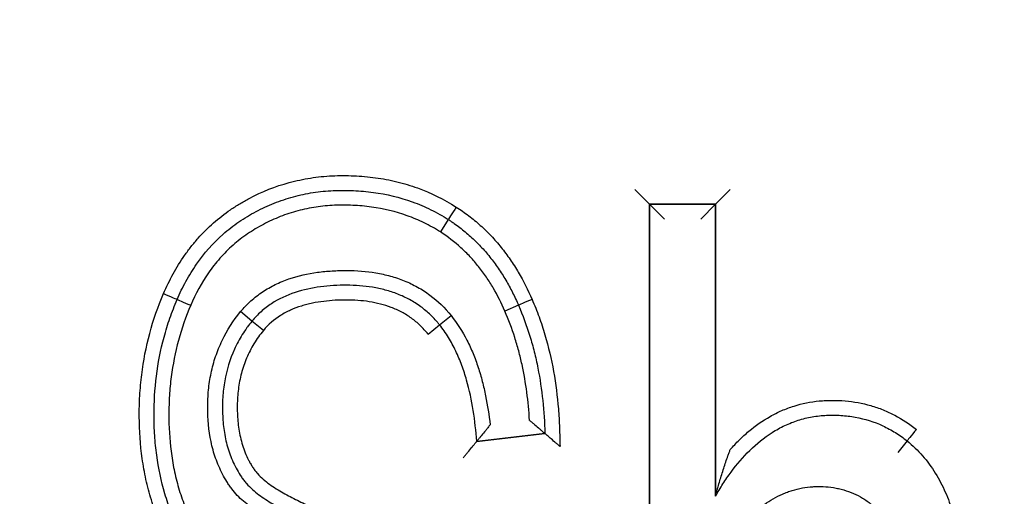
# Model space of a CAD drawing. Header units: millimetres. Extents: x 9131 to 12658, y 3907 to 6401.
# Tile 25 of 158: x 10620.39 to 10627.05, y 5879.97 to 5883.19. Entities that reach past the tile are written whole.
import ezdxf

# ---------------------------------------------------------------- set-up
doc = ezdxf.new("R2010")
doc.units = ezdxf.units.MM
doc.dimstyles.get("Standard").update_dxf_attribs({"dimtxt": 20, "dimasz": 10, "dimexe": 10, "dimexo": 10, "dimgap": 10, "dimtad": 0, "dimtih": 1, "dimtoh": 1, "dimdsep": 46, "dimtxsty": 'Standard', "dimcen": 0.09, "dimadec": 0, "dimazin": 0, "dimtfac": 1, "dimtofl": 0, "dimtmove": 0, "dimatfit": 3, "dimfxl": 0, "dimtolj": 1, "dimtzin": 0, "dimarcsym": 0})

# ---------------------------------------------------------------- blocks, each defined once
blk = doc.blocks.new('*D20')
at = {"color": 0, "lineweight": -2}
for p, q in [((9932.2526, 5846.3975), (9932.2526, 6067.9316)), ((10767.717, 5873.1738), (10767.717, 6067.9316)), ((9942.2526, 6057.9316), (10313.3181, 6057.9316)), ((10757.717, 6057.9316), (10386.6515, 6057.9316))]:
    blk.add_line(p, q, dxfattribs=at)
at = {"color": 0, "lineweight": 18}
for points in [[(9942.2526, 6059.5982), (9942.2526, 6056.2649), (9932.2526, 6057.9316)], [(10757.717, 6059.5982), (10757.717, 6056.2649), (10767.717, 6057.9316)]]:
    blk.add_solid(points, dxfattribs=at)
at = {"layer": 'Defpoints', "color": 0, "lineweight": 18}
for p in [(10767.717, 6057.9316), (10767.717, 5863.1738), (9932.2526, 5836.3975)]:
    blk.add_point(p, dxfattribs=at)
at = {"color": 0, "lineweight": 18, "insert": (10349.9848, 6057.9316), "char_height": 20, "attachment_point": 5}
blk.add_mtext('\\A1;835', dxfattribs=at)

msp = doc.modelspace()

# ---------------------------------------------------------------- linework, layer by layer
for p, q in [((10624.554, 5882.0422), (10624.654, 5881.9422)), ((10625.1, 5881.9422), (10625.2, 5882.0422)), ((10624.654, 5881.9422), (10624.654, 5876.4422)), ((10624.654, 5876.4422), (10624.654, 5881.9422)), ((10625.1, 5881.9422), (10624.654, 5881.9422)), ((10624.654, 5881.9422), (10625.1, 5881.9422)), ((10624.654, 5881.9422), (10625.1, 5881.9422)), ((10624.654, 5881.9422), (10624.754, 5881.8422)), ((10624.654, 5876.4422), (10624.654, 5881.9422)), ((10625.1, 5881.9422), (10625, 5881.8422)), ((10625.1, 5879.9682), (10625.1, 5881.9422)), ((10625.1, 5881.9422), (10625.1, 5879.9682)), ((10623.2929, 5881.8395), (10623.2391, 5881.7552)), ((10623.7677, 5881.2598), (10623.6758, 5881.2202)), ((10621.9652, 5881.1529), (10621.8882, 5881.2167)), ((10623.2334, 5881.1276), (10623.3115, 5881.1901)), ((10622.0422, 5881.0891), (10621.9652, 5881.1529)), ((10623.1556, 5881.0648), (10623.2334, 5881.1276)), ((10623.4852, 5880.3396), (10623.946, 5880.3931)), ((10623.4852, 5880.3396), (10623.946, 5880.3931)), ((10623.946, 5880.3931), (10623.4852, 5880.3396)), ((10626.396, 5880.3424), (10626.3335, 5880.2644))]:
    msp.add_line(p, q)
for centre, major_axis, ratio, start_param, end_param in [((10623.3469, 5881.9237), (0.054, 0.0842), 0.002805, 1.570796, 3.141593), ((10621.3671, 5881.3389), (-0.0918, 0.0397), 0.00212, 1.570796, 3.141593), ((10621.5507, 5881.2597), (-0.0919, 0.0395), 0.00212, 0, 1.570796), ((10623.8595, 5881.2995), (0.0918, 0.0396), 0.002009, 1.570796, 3.141593), ((10626.4593, 5880.4199), (0.0632, 0.0775), 0.00909, 1.570796, 3.141593)]:
    msp.add_ellipse(centre, major_axis=major_axis, ratio=ratio, start_param=start_param, end_param=end_param)
for points, knots in [([(10621.367, 5881.3387), (10621.3866, 5881.3841), (10621.4083, 5881.4285), (10621.4557, 5881.5146), (10621.4815, 5881.5563), (10621.5237, 5881.6168), (10621.5384, 5881.6365), (10621.5689, 5881.6753), (10621.5848, 5881.6943), (10621.6337, 5881.7494), (10621.7028, 5881.8183), (10621.7796, 5881.8781), (10621.8401, 5881.9196), (10621.8608, 5881.9328), (10621.903, 5881.9582), (10621.9245, 5881.9704), (10622.0331, 5882.028), (10622.1234, 5882.0638), (10622.264, 5882.1019), (10622.3118, 5882.1121), (10622.3847, 5882.1235), (10622.4093, 5882.1266), (10622.4583, 5882.1316), (10622.4827, 5882.1334), (10622.5561, 5882.1371), (10622.605, 5882.137), (10622.7027, 5882.1328), (10622.7515, 5882.1286), (10622.8246, 5882.1185), (10622.849, 5882.1145), (10622.8974, 5882.1054), (10622.9692, 5882.0899), (10623.039, 5882.069), (10623.1758, 5882.0197), (10623.2632, 5881.977), (10623.3466, 5881.9238)], [0, 0, 0, 0, 0.0625, 0.0625, 0.125, 0.125, 0.15625, 0.15625, 0.1875, 0.1875, 0.25, 0.3125, 0.3125, 0.34375, 0.34375, 0.375, 0.375, 0.5, 0.5, 0.5625, 0.5625, 0.59375, 0.59375, 0.625, 0.625, 0.6875, 0.6875, 0.75, 0.75, 0.78125, 0.78125, 0.8125, 0.875, 0.875, 1, 1, 1, 1]), ([(10621.4589, 5881.2992), (10621.4769, 5881.3408), (10621.4966, 5881.3815), (10621.5403, 5881.4612), (10621.5644, 5881.5002), (10621.6419, 5881.6117), (10621.7013, 5881.6793), (10621.7861, 5881.7545), (10621.8036, 5881.7691), (10621.8396, 5881.7972), (10621.858, 5881.8106), (10621.8953, 5881.8362), (10621.9144, 5881.8483), (10621.953, 5881.8716), (10622.0117, 5881.9049), (10622.0731, 5881.9334), (10622.1364, 5881.9584), (10622.1578, 5881.9662), (10622.2011, 5881.9806), (10622.2229, 5881.9872), (10622.2888, 5882.005), (10622.3335, 5882.0144), (10622.4237, 5882.0282), (10622.469, 5882.0327), (10622.5371, 5882.036), (10622.5599, 5882.0365), (10622.6055, 5882.0365), (10622.6283, 5882.036), (10622.6964, 5882.033), (10622.7415, 5882.029), (10622.8755, 5882.0106), (10622.9634, 5881.9898), (10623.0709, 5881.9512), (10623.0922, 5881.9429), (10623.134, 5881.9252), (10623.1958, 5881.8969), (10623.2548, 5881.8638), (10623.2929, 5881.8395)], [0, 0, 0, 0, 0.0625, 0.0625, 0.125, 0.125, 0.25, 0.25, 0.28125, 0.28125, 0.3125, 0.3125, 0.34375, 0.34375, 0.375, 0.4375, 0.4375, 0.46875, 0.46875, 0.5, 0.5, 0.5625, 0.5625, 0.625, 0.625, 0.65625, 0.65625, 0.6875, 0.6875, 0.75, 0.75, 0.875, 0.875, 0.90625, 0.90625, 0.9375, 1, 1, 1, 1]), ([(10623.2391, 5881.7552), (10623.2036, 5881.7778), (10623.1667, 5881.7985), (10623.0917, 5881.8352), (10623.0534, 5881.8513), (10622.9366, 5881.8931), (10622.856, 5881.9123), (10622.7521, 5881.9266), (10622.7312, 5881.929), (10622.6895, 5881.9327), (10622.6687, 5881.9341), (10622.6062, 5881.9369), (10622.5645, 5881.9371), (10622.4813, 5881.9333), (10622.4397, 5881.9294), (10622.3773, 5881.92), (10622.3566, 5881.9163), (10622.3156, 5881.9079), (10622.2547, 5881.8935), (10622.1756, 5881.8676), (10622.118, 5881.8431), (10622.0799, 5881.8257), (10622.061, 5881.8164), (10622.0239, 5881.7968), (10622.0056, 5881.7865), (10621.9699, 5881.7651), (10621.9523, 5881.7539), (10621.9009, 5881.7189), (10621.8518, 5881.6808), (10621.8063, 5881.638), (10621.7767, 5881.6084), (10621.7623, 5881.5931), (10621.7205, 5881.5457), (10621.6948, 5881.5127), (10621.6237, 5881.41), (10621.584, 5881.3367), (10621.5507, 5881.2595)], [0, 0, 0, 0, 0.0625, 0.0625, 0.125, 0.125, 0.25, 0.25, 0.28125, 0.28125, 0.3125, 0.3125, 0.375, 0.375, 0.4375, 0.4375, 0.46875, 0.46875, 0.5, 0.5625, 0.59375, 0.59375, 0.625, 0.625, 0.65625, 0.65625, 0.6875, 0.6875, 0.75, 0.78125, 0.78125, 0.8125, 0.8125, 0.875, 0.875, 1, 1, 1, 1]), ([(10623.3466, 5881.9238), (10623.3755, 5881.9053), (10623.4036, 5881.8856), (10623.4579, 5881.8442), (10623.5103, 5881.8008), (10623.559, 5881.7532), (10623.6058, 5881.7036), (10623.6284, 5881.6777), (10623.6714, 5881.6245), (10623.6918, 5881.5971), (10623.7306, 5881.5408), (10623.749, 5881.5119), (10623.8013, 5881.4235), (10623.8321, 5881.3625), (10623.8594, 5881.2996)], [0, 0, 0, 0, 0.125, 0.125, 0.25, 0.375, 0.375, 0.5, 0.5, 0.625, 0.625, 0.75, 0.75, 1, 1, 1, 1]), ([(10623.2929, 5881.8395), (10623.2996, 5881.8352), (10623.3062, 5881.8309), (10623.3194, 5881.822), (10623.339, 5881.8086), (10623.3837, 5881.7759), (10623.4203, 5881.7455), (10623.4674, 5881.7029), (10623.49, 5881.6807), (10623.5334, 5881.6345), (10623.5542, 5881.6106), (10623.5939, 5881.5611), (10623.6128, 5881.5356), (10623.6487, 5881.4834), (10623.6656, 5881.4566), (10623.6978, 5881.402), (10623.713, 5881.3741), (10623.7416, 5881.3175), (10623.755, 5881.2889), (10623.7677, 5881.2598)], [0, 0, 0, 0, 0.03125, 0.03125, 0.0625, 0.125, 0.25, 0.25, 0.375, 0.375, 0.5, 0.5, 0.625, 0.625, 0.75, 0.75, 0.875, 0.875, 1, 1, 1, 1]), ([(10623.6758, 5881.2202), (10623.6525, 5881.2739), (10623.6264, 5881.326), (10623.5821, 5881.4015), (10623.5666, 5881.4261), (10623.5336, 5881.4745), (10623.5161, 5881.4981), (10623.4797, 5881.5438), (10623.4606, 5881.5659), (10623.4206, 5881.6086), (10623.3997, 5881.6292), (10623.3348, 5881.6881), (10623.2885, 5881.7235), (10623.2391, 5881.7552)], [0, 0, 0, 0, 0.25, 0.25, 0.375, 0.375, 0.5, 0.5, 0.625, 0.625, 0.75, 0.75, 1, 1, 1, 1]), ([(10621.8882, 5881.2167), (10621.9096, 5881.2425), (10621.9327, 5881.2666), (10621.9701, 5881.3001), (10621.983, 5881.3109), (10622.0093, 5881.3312), (10622.0497, 5881.3602), (10622.0929, 5881.3847), (10622.1376, 5881.4064), (10622.1528, 5881.4132), (10622.1837, 5881.426), (10622.1994, 5881.4318), (10622.2779, 5881.4589), (10622.3422, 5881.4732), (10622.4405, 5881.4868), (10622.4736, 5881.49), (10622.54, 5881.4941), (10622.5732, 5881.495), (10622.6724, 5881.4946), (10622.7381, 5881.4897), (10622.8198, 5881.4759), (10622.8361, 5881.4727), (10622.8686, 5881.4655), (10622.8849, 5881.4615), (10622.9331, 5881.4481), (10622.996, 5881.427), (10623.0558, 5881.3985), (10623.0995, 5881.3742), (10623.1139, 5881.3656), (10623.142, 5881.3474), (10623.1556, 5881.338), (10623.2222, 5881.2885), (10623.2696, 5881.2424), (10623.3115, 5881.1901)], [0, 0, 0, 0, 0.0625, 0.0625, 0.09375, 0.09375, 0.125, 0.1875, 0.1875, 0.21875, 0.21875, 0.25, 0.25, 0.375, 0.375, 0.4375, 0.4375, 0.5, 0.5, 0.625, 0.625, 0.65625, 0.65625, 0.6875, 0.6875, 0.75, 0.8125, 0.8125, 0.84375, 0.84375, 0.875, 0.875, 1, 1, 1, 1]), ([(10623.2334, 5881.1276), (10623.2311, 5881.1304), (10623.2288, 5881.1333), (10623.224, 5881.1391), (10623.2169, 5881.1476), (10623.1998, 5881.167), (10623.1638, 5881.204), (10623.1301, 5881.2325), (10623.0943, 5881.2588), (10623.0819, 5881.2673), (10623.0569, 5881.2832), (10623.0187, 5881.3057), (10622.9786, 5881.3243), (10622.9236, 5881.3459), (10622.8952, 5881.3551), (10622.8382, 5881.3703), (10622.8094, 5881.3764), (10622.7226, 5881.3905), (10622.664, 5881.3947), (10622.5753, 5881.395), (10622.5458, 5881.3942), (10622.487, 5881.3907), (10622.4578, 5881.388), (10622.3706, 5881.3765), (10622.3131, 5881.3644), (10622.2001, 5881.327), (10622.1466, 5881.3024), (10622.0848, 5881.2622), (10622.0727, 5881.2536), (10622.049, 5881.2356), (10622.0375, 5881.2261), (10622.0043, 5881.1967), (10621.984, 5881.1755), (10621.9652, 5881.1529)], [0, 0, 0, 0, 0.007813, 0.007813, 0.015625, 0.03125, 0.0625, 0.125, 0.125, 0.15625, 0.15625, 0.1875, 0.25, 0.25, 0.3125, 0.3125, 0.375, 0.375, 0.5, 0.5, 0.5625, 0.5625, 0.625, 0.625, 0.75, 0.75, 0.875, 0.875, 0.90625, 0.90625, 0.9375, 0.9375, 1, 1, 1, 1]), ([(10621.7546, 5879.2461), (10621.6796, 5879.306), (10621.6117, 5879.372), (10621.5209, 5879.4808), (10621.4784, 5879.5376), (10621.4401, 5879.5981), (10621.4155, 5879.6393), (10621.4037, 5879.6602), (10621.3703, 5879.7235), (10621.3503, 5879.7666), (10621.3145, 5879.8543), (10621.2826, 5879.9435), (10621.2584, 5880.0355), (10621.2429, 5880.1056), (10621.2383, 5880.1291), (10621.2298, 5880.1761), (10621.2261, 5880.1995), (10621.2096, 5880.3171), (10621.2034, 5880.4114), (10621.2025, 5880.5533), (10621.2037, 5880.6006), (10621.2077, 5880.6717), (10621.2094, 5880.6954), (10621.2137, 5880.7429), (10621.2162, 5880.7666), (10621.2425, 5880.98), (10621.2914, 5881.1629), (10621.367, 5881.3387)], [0, 0, 0, 0, 0.125, 0.125, 0.1875, 0.21875, 0.21875, 0.25, 0.25, 0.3125, 0.3125, 0.375, 0.4375, 0.4375, 0.46875, 0.46875, 0.5, 0.5, 0.625, 0.625, 0.6875, 0.6875, 0.71875, 0.71875, 0.75, 0.75, 1, 1, 1, 1]), ([(10621.8175, 5879.3238), (10621.7824, 5879.3518), (10621.7487, 5879.3815), (10621.6842, 5879.4444), (10621.6534, 5879.4779), (10621.5673, 5879.5818), (10621.5059, 5879.6751), (10621.4566, 5879.7761), (10621.4379, 5879.8172), (10621.429, 5879.838), (10621.4039, 5879.9008), (10621.3892, 5879.9431), (10621.3507, 5880.0711), (10621.3325, 5880.1579), (10621.3146, 5880.2901), (10621.308, 5880.3567), (10621.3047, 5880.424), (10621.3032, 5880.4689), (10621.3028, 5880.4915), (10621.3026, 5880.6038), (10621.3077, 5880.6929), (10621.3298, 5880.8697), (10621.3468, 5880.9572), (10621.3818, 5881.0873), (10621.3951, 5881.1305), (10621.4247, 5881.2157), (10621.441, 5881.2577), (10621.4589, 5881.2992)], [0, 0, 0, 0, 0.0625, 0.0625, 0.125, 0.125, 0.25, 0.28125, 0.28125, 0.3125, 0.3125, 0.375, 0.375, 0.5, 0.5, 0.5625, 0.59375, 0.59375, 0.625, 0.625, 0.75, 0.75, 0.875, 0.875, 0.9375, 0.9375, 1, 1, 1, 1]), ([(10621.5507, 5881.2595), (10621.4837, 5881.1038), (10621.4403, 5880.9424), (10621.4162, 5880.7548), (10621.4138, 5880.7339), (10621.4098, 5880.6919), (10621.4082, 5880.6708), (10621.4042, 5880.6075), (10621.4029, 5880.5654), (10621.4026, 5880.4394), (10621.4073, 5880.3558), (10621.4232, 5880.2311), (10621.43, 5880.1897), (10621.4427, 5880.1277), (10621.4474, 5880.1071), (10621.4576, 5880.066), (10621.4631, 5880.0454), (10621.4809, 5879.9845), (10621.4945, 5879.9447), (10621.5251, 5879.8663), (10621.5422, 5879.8279), (10621.5709, 5879.7716), (10621.581, 5879.753), (10621.6022, 5879.7164), (10621.6134, 5879.6982), (10621.6482, 5879.6449), (10621.6732, 5879.611), (10621.7532, 5879.5137), (10621.8134, 5879.455), (10621.8799, 5879.4019)], [0, 0, 0, 0, 0.25, 0.25, 0.28125, 0.28125, 0.3125, 0.3125, 0.375, 0.375, 0.5, 0.5, 0.5625, 0.5625, 0.59375, 0.59375, 0.625, 0.625, 0.6875, 0.6875, 0.75, 0.75, 0.78125, 0.78125, 0.8125, 0.8125, 0.875, 0.875, 1, 1, 1, 1]), ([(10623.1556, 5881.0648), (10623.1393, 5881.0851), (10623.1218, 5881.1044), (10623.0936, 5881.1314), (10623.0839, 5881.1401), (10623.064, 5881.1567), (10623.0335, 5881.1804), (10622.9899, 5881.2075), (10622.9551, 5881.2245), (10622.9315, 5881.2352), (10622.9194, 5881.2402), (10622.8589, 5881.2631), (10622.809, 5881.2755), (10622.7326, 5881.2874), (10622.7068, 5881.2902), (10622.6553, 5881.2939), (10622.6296, 5881.2948), (10622.5526, 5881.295), (10622.5014, 5881.2925), (10622.425, 5881.283), (10622.3995, 5881.279), (10622.3615, 5881.2711), (10622.3488, 5881.2681), (10622.3237, 5881.2617), (10622.3113, 5881.2582), (10622.2743, 5881.2466), (10622.2502, 5881.2376), (10622.2148, 5881.2217), (10622.2032, 5881.216), (10622.1802, 5881.2038), (10622.1689, 5881.1973), (10622.1143, 5881.1629), (10622.0755, 5881.1293), (10622.0422, 5881.0891)], [0, 0, 0, 0, 0.0625, 0.0625, 0.09375, 0.09375, 0.125, 0.1875, 0.21875, 0.21875, 0.25, 0.25, 0.375, 0.375, 0.4375, 0.4375, 0.5, 0.5, 0.625, 0.625, 0.6875, 0.6875, 0.71875, 0.71875, 0.75, 0.75, 0.8125, 0.8125, 0.84375, 0.84375, 0.875, 0.875, 1, 1, 1, 1]), ([(10623.7677, 5881.2598), (10623.7971, 5881.1917), (10623.8225, 5881.1221), (10623.8551, 5881.0158), (10623.865, 5880.9799), (10623.8831, 5880.9079), (10623.8912, 5880.8717), (10623.9128, 5880.7626), (10623.9238, 5880.6893), (10623.9394, 5880.5416), (10623.9441, 5880.4674), (10623.946, 5880.3931)], [0, 0, 0, 0, 0.25, 0.25, 0.375, 0.375, 0.5, 0.5, 0.75, 0.75, 1, 1, 1, 1]), ([(10623.8594, 5881.2996), (10623.8762, 5881.2606), (10623.8919, 5881.221), (10623.9208, 5881.1411), (10623.934, 5881.1007), (10623.9702, 5880.9783), (10623.9895, 5880.8956), (10624.0197, 5880.7281), (10624.0304, 5880.6438), (10624.0408, 5880.5167), (10624.0433, 5880.4742), (10624.0457, 5880.4105), (10624.0462, 5880.3893), (10624.0473, 5880.3468), (10624.0478, 5880.3255), (10624.0484, 5880.3043)], [0, 0, 0, 0, 0.125, 0.125, 0.25, 0.25, 0.5, 0.5, 0.75, 0.75, 0.875, 0.875, 0.9375, 0.9375, 1, 1, 1, 1]), ([(10623.8128, 5878.7373), (10623.7811, 5878.8082), (10623.7436, 5878.875), (10623.6783, 5878.9691), (10623.6551, 5878.9994), (10623.6056, 5879.058), (10623.5794, 5879.0862), (10623.5239, 5879.1406), (10623.4952, 5879.1662), (10623.4506, 5879.2027), (10623.4355, 5879.2145), (10623.4049, 5879.2374), (10623.3893, 5879.2486), (10623.3577, 5879.2702), (10623.3415, 5879.2804), (10623.3086, 5879.3), (10623.2919, 5879.3095), (10623.2411, 5879.337), (10623.2065, 5879.3543), (10623.1366, 5879.3874), (10623.1013, 5879.4032), (10623.0304, 5879.4337), (10622.9947, 5879.4485), (10622.8872, 5879.4915), (10622.8149, 5879.5186), (10622.7059, 5879.5579), (10622.6695, 5879.5707), (10622.6147, 5879.5896), (10622.5964, 5879.5958), (10622.5599, 5879.6085), (10622.5417, 5879.6149), (10622.4509, 5879.6474), (10622.379, 5879.6751), (10622.2728, 5879.7203), (10622.2378, 5879.736), (10622.1683, 5879.7691), (10622.134, 5879.7865), (10622.0664, 5879.8236), (10622.0331, 5879.8433), (10621.9845, 5879.8755), (10621.9685, 5879.8867), (10621.9374, 5879.91), (10621.9223, 5879.9221), (10621.8931, 5879.9474), (10621.8791, 5879.9606), (10621.8524, 5879.9885), (10621.8398, 5880.0032), (10621.8222, 5880.0267), (10621.8165, 5880.0348), (10621.8055, 5880.051), (10621.7894, 5880.0756), (10621.7555, 5880.1348), (10621.7324, 5880.1885), (10621.7129, 5880.244), (10621.7071, 5880.2628), (10621.6967, 5880.3004), (10621.6921, 5880.3192), (10621.6722, 5880.414), (10621.6655, 5880.4912), (10621.6655, 5880.5888), (10621.6659, 5880.6084), (10621.6678, 5880.6473), (10621.672, 5880.7055), (10621.6807, 5880.7629), (10621.6967, 5880.8388), (10621.7069, 5880.8764), (10621.7319, 5880.9507), (10621.7465, 5880.9867), (10621.7967, 5881.0911), (10621.8385, 5881.1561), (10621.8882, 5881.2167)], [0, 0, 0, 0, 0.0625, 0.0625, 0.09375, 0.09375, 0.125, 0.125, 0.15625, 0.15625, 0.171875, 0.171875, 0.1875, 0.1875, 0.203125, 0.203125, 0.21875, 0.21875, 0.25, 0.25, 0.28125, 0.28125, 0.3125, 0.3125, 0.375, 0.375, 0.40625, 0.40625, 0.421875, 0.421875, 0.4375, 0.4375, 0.5, 0.5, 0.53125, 0.53125, 0.5625, 0.5625, 0.59375, 0.59375, 0.609375, 0.609375, 0.625, 0.625, 0.640625, 0.640625, 0.65625, 0.65625, 0.664063, 0.664063, 0.671875, 0.6875, 0.71875, 0.71875, 0.734375, 0.734375, 0.75, 0.75, 0.8125, 0.8125, 0.828125, 0.828125, 0.84375, 0.875, 0.875, 0.90625, 0.90625, 0.9375, 0.9375, 1, 1, 1, 1]), ([(10623.3115, 5881.1901), (10623.3533, 5881.1382), (10623.3886, 5881.0824), (10623.434, 5880.9942), (10623.4478, 5880.964), (10623.4731, 5880.9026), (10623.4846, 5880.8715), (10623.5052, 5880.8085), (10623.5145, 5880.7767), (10623.5312, 5880.7124), (10623.5386, 5880.68), (10623.5584, 5880.5824), (10623.5682, 5880.5168), (10623.5755, 5880.4508)], [0, 0, 0, 0, 0.25, 0.25, 0.375, 0.375, 0.5, 0.5, 0.625, 0.625, 0.75, 0.75, 1, 1, 1, 1]), ([(10623.8422, 5880.4817), (10623.8385, 5880.5451), (10623.8326, 5880.6082), (10623.8159, 5880.7339), (10623.805, 5880.7965), (10623.7846, 5880.8893), (10623.7772, 5880.9201), (10623.7608, 5880.9814), (10623.7519, 5881.0119), (10623.7231, 5881.1025), (10623.701, 5881.1619), (10623.6758, 5881.2202)], [0, 0, 0, 0, 0.25, 0.25, 0.5, 0.5, 0.625, 0.625, 0.75, 0.75, 1, 1, 1, 1]), ([(10621.9652, 5881.1529), (10621.9622, 5881.1493), (10621.9593, 5881.1456), (10621.9534, 5881.1382), (10621.9447, 5881.1271), (10621.925, 5881.1007), (10621.8988, 5881.0618), (10621.8799, 5881.0294), (10621.8621, 5880.9963), (10621.8537, 5880.9793), (10621.8148, 5880.8937), (10621.7934, 5880.8224), (10621.7773, 5880.7301), (10621.7746, 5880.7115), (10621.7703, 5880.6741), (10621.7686, 5880.6554), (10621.7652, 5880.5993), (10621.7649, 5880.562), (10621.7677, 5880.4873), (10621.7709, 5880.45), (10621.7819, 5880.3754), (10621.7896, 5880.3387), (10621.81, 5880.2668), (10621.8227, 5880.2317), (10621.8462, 5880.1803), (10621.8548, 5880.1634), (10621.8732, 5880.1307), (10621.883, 5880.1148), (10621.8988, 5880.0916), (10621.9042, 5880.084), (10621.9155, 5880.0691), (10621.9215, 5880.0619), (10621.9402, 5880.0408), (10621.9539, 5880.0274), (10621.9822, 5880.0023), (10621.9968, 5879.9905), (10622.0268, 5879.9679), (10622.0422, 5879.9572), (10622.0892, 5879.9262), (10622.1216, 5879.9072), (10622.1879, 5879.8712), (10622.2216, 5879.8543), (10622.3237, 5879.8062), (10622.3931, 5879.7774), (10622.4982, 5879.737), (10622.5335, 5879.724), (10622.5866, 5879.7051), (10622.6043, 5879.6989), (10622.6399, 5879.6867), (10622.6576, 5879.6806), (10622.7464, 5879.6498), (10622.8171, 5879.6244), (10622.9576, 5879.5713), (10623.0273, 5879.5437), (10623.1307, 5879.4995), (10623.165, 5879.4843), (10623.233, 5879.4526), (10623.2667, 5879.4361), (10623.3166, 5879.41), (10623.3331, 5879.401), (10623.3659, 5879.3824), (10623.3822, 5879.3727), (10623.4061, 5879.3577), (10623.414, 5879.3527), (10623.4296, 5879.3423), (10623.4373, 5879.3369), (10623.4602, 5879.3208), (10623.5355, 5879.2656), (10623.605, 5879.2037), (10623.6694, 5879.1358), (10623.682, 5879.1219), (10623.7067, 5879.0936), (10623.7187, 5879.079), (10623.7539, 5879.0349), (10623.8199, 5878.9443), (10623.8736, 5878.8463), (10623.9042, 5878.7778)], [0, 0, 0, 0, 0.003906, 0.003906, 0.007813, 0.015625, 0.03125, 0.046875, 0.046875, 0.0625, 0.0625, 0.125, 0.125, 0.140625, 0.140625, 0.15625, 0.15625, 0.1875, 0.1875, 0.21875, 0.21875, 0.25, 0.25, 0.28125, 0.28125, 0.296875, 0.296875, 0.3125, 0.3125, 0.320313, 0.320313, 0.328125, 0.328125, 0.34375, 0.34375, 0.359375, 0.359375, 0.375, 0.375, 0.40625, 0.40625, 0.4375, 0.4375, 0.5, 0.5, 0.53125, 0.53125, 0.546875, 0.546875, 0.5625, 0.5625, 0.625, 0.625, 0.6875, 0.6875, 0.71875, 0.71875, 0.75, 0.75, 0.765625, 0.765625, 0.78125, 0.78125, 0.789063, 0.789063, 0.796875, 0.796875, 0.8125, 0.875, 0.875, 0.890625, 0.890625, 0.90625, 0.90625, 0.9375, 1, 1, 1, 1]), ([(10623.4852, 5880.3396), (10623.4802, 5880.4095), (10623.4726, 5880.4792), (10623.4504, 5880.6175), (10623.436, 5880.686), (10623.4073, 5880.787), (10623.3965, 5880.8204), (10623.3723, 5880.886), (10623.3588, 5880.9183), (10623.3362, 5880.9658), (10623.3283, 5880.9814), (10623.3116, 5881.0122), (10623.3029, 5881.0273), (10623.2754, 5881.0717), (10623.2554, 5881.1003), (10623.2334, 5881.1276)], [0, 0, 0, 0, 0.25, 0.25, 0.5, 0.5, 0.625, 0.625, 0.75, 0.75, 0.8125, 0.8125, 0.875, 0.875, 1, 1, 1, 1]), ([(10622.0422, 5881.0891), (10622.019, 5881.0607), (10621.9977, 5881.0309), (10621.9692, 5880.9841), (10621.9602, 5880.968), (10621.9435, 5880.9354), (10621.9205, 5880.8859), (10621.8973, 5880.8174), (10621.8852, 5880.7642), (10621.8783, 5880.7283), (10621.8754, 5880.7102), (10621.8684, 5880.6559), (10621.8661, 5880.6197), (10621.8651, 5880.5474), (10621.8663, 5880.5112), (10621.8713, 5880.4571), (10621.8735, 5880.439), (10621.8791, 5880.4029), (10621.8825, 5880.3848), (10621.8946, 5880.3314), (10621.9053, 5880.2967), (10621.9258, 5880.2462), (10621.9334, 5880.2297), (10621.946, 5880.2053), (10621.9504, 5880.1972), (10621.9596, 5880.1813), (10621.9692, 5880.1657), (10621.9795, 5880.1507), (10621.9874, 5880.1397), (10621.9902, 5880.136), (10621.9958, 5880.129), (10621.9987, 5880.1255), (10622.0137, 5880.1085), (10622.027, 5880.0959), (10622.055, 5880.0718), (10622.0696, 5880.0606), (10622.0992, 5880.0393), (10622.1143, 5880.0293), (10622.1602, 5880.0003), (10622.1917, 5879.9825), (10622.2557, 5879.949), (10622.2883, 5879.9332), (10622.3541, 5879.903), (10622.3874, 5879.8887), (10622.4545, 5879.861), (10622.4884, 5879.8477), (10622.5565, 5879.822), (10622.5907, 5879.8097), (10622.6422, 5879.7916), (10622.6594, 5879.7857), (10622.6938, 5879.7739), (10622.7454, 5879.756), (10622.7969, 5879.7378), (10622.8995, 5879.7005), (10622.9675, 5879.6748), (10623.1025, 5879.6207), (10623.1695, 5879.5924), (10623.2686, 5879.5464), (10623.3014, 5879.5305), (10623.3664, 5879.497), (10623.3984, 5879.4794), (10623.4451, 5879.4514), (10623.4604, 5879.4418), (10623.4906, 5879.4219), (10623.5053, 5879.4115), (10623.5492, 5879.3797), (10623.6061, 5879.3354), (10623.66, 5879.287), (10623.7122, 5879.2364), (10623.7375, 5879.2099), (10623.8581, 5879.0736), (10623.9358, 5878.9522), (10623.9955, 5878.8187)], [0, 0, 0, 0, 0.03125, 0.03125, 0.046875, 0.046875, 0.0625, 0.09375, 0.109375, 0.109375, 0.125, 0.125, 0.15625, 0.15625, 0.1875, 0.1875, 0.203125, 0.203125, 0.21875, 0.21875, 0.25, 0.25, 0.265625, 0.265625, 0.273438, 0.273438, 0.28125, 0.289063, 0.289063, 0.292969, 0.292969, 0.296875, 0.296875, 0.3125, 0.3125, 0.328125, 0.328125, 0.34375, 0.34375, 0.375, 0.375, 0.40625, 0.40625, 0.4375, 0.4375, 0.46875, 0.46875, 0.5, 0.5, 0.515625, 0.515625, 0.53125, 0.5625, 0.5625, 0.625, 0.625, 0.6875, 0.6875, 0.71875, 0.71875, 0.75, 0.75, 0.765625, 0.765625, 0.78125, 0.78125, 0.8125, 0.84375, 0.84375, 0.875, 0.875, 1, 1, 1, 1]), ([(10625.2, 5880.2844), (10625.2194, 5880.3065), (10625.2396, 5880.328), (10625.2815, 5880.3693), (10625.3033, 5880.3892), (10625.371, 5880.4459), (10625.4189, 5880.4795), (10625.4952, 5880.5225), (10625.5215, 5880.5356), (10625.5621, 5880.5533), (10625.5758, 5880.5588), (10625.6032, 5880.5691), (10625.6723, 5880.5928), (10625.7435, 5880.6071), (10625.8161, 5880.6142), (10625.8308, 5880.6152), (10625.8602, 5880.6166), (10625.8749, 5880.6169), (10625.9191, 5880.6169), (10625.9483, 5880.6156), (10626.0356, 5880.6079), (10626.0931, 5880.5976), (10626.1641, 5880.5772), (10626.1782, 5880.5728), (10626.206, 5880.5633), (10626.2471, 5880.548), (10626.2867, 5880.5298), (10626.3638, 5880.4894), (10626.4125, 5880.4574), (10626.4586, 5880.4205)], [0, 0, 0, 0, 0.0625, 0.0625, 0.125, 0.125, 0.25, 0.25, 0.3125, 0.3125, 0.34375, 0.34375, 0.375, 0.5, 0.5, 0.53125, 0.53125, 0.5625, 0.5625, 0.625, 0.625, 0.75, 0.75, 0.78125, 0.78125, 0.8125, 0.875, 0.875, 1, 1, 1, 1]), ([(10625.1, 5879.9682), (10625.1161, 5879.9965), (10625.1329, 5880.0244), (10625.1681, 5880.0791), (10625.1865, 5880.1059), (10625.2445, 5880.1846), (10625.2863, 5880.2338), (10625.3779, 5880.3237), (10625.4276, 5880.3644), (10625.4965, 5880.4082), (10625.5107, 5880.4166), (10625.5393, 5880.4323), (10625.5828, 5880.4546), (10625.6431, 5880.4783), (10625.6901, 5880.4915), (10625.7218, 5880.4993), (10625.7379, 5880.5027), (10625.7863, 5880.5111), (10625.8186, 5880.5146), (10625.8673, 5880.5168), (10625.8835, 5880.517), (10625.916, 5880.5166), (10625.9322, 5880.516), (10625.9648, 5880.5139), (10625.9811, 5880.5124), (10626.0136, 5880.5084), (10626.0942, 5880.4962), (10626.1714, 5880.4723), (10626.2456, 5880.4382), (10626.2604, 5880.4308), (10626.2891, 5880.4153), (10626.3313, 5880.3908), (10626.3708, 5880.3627), (10626.396, 5880.3424)], [0, 0, 0, 0, 0.0625, 0.0625, 0.125, 0.125, 0.25, 0.25, 0.375, 0.375, 0.40625, 0.40625, 0.4375, 0.5, 0.53125, 0.53125, 0.5625, 0.5625, 0.625, 0.625, 0.65625, 0.65625, 0.6875, 0.6875, 0.71875, 0.71875, 0.75, 0.875, 0.875, 0.90625, 0.90625, 0.9375, 1, 1, 1, 1]), ([(10623.5755, 5880.4508), (10623.5705, 5880.4445), (10623.5655, 5880.4382), (10623.5556, 5880.4258), (10623.5506, 5880.4197), (10623.5359, 5880.4015), (10623.5265, 5880.3899), (10623.5134, 5880.3738), (10623.5092, 5880.3687), (10623.5034, 5880.3617), (10623.5016, 5880.3595), (10623.4981, 5880.3553), (10623.4965, 5880.3533), (10623.4935, 5880.3496), (10623.4921, 5880.348), (10623.4897, 5880.3451), (10623.4887, 5880.3438), (10623.4861, 5880.3407), (10623.4852, 5880.3396), (10623.4852, 5880.3396)], [0, 0, 0, 0, 0.125178, 0.125178, 0.250357, 0.250357, 0.500713, 0.500713, 0.625892, 0.625892, 0.688481, 0.688481, 0.75107, 0.75107, 0.813659, 0.813659, 0.876249, 0.876249, 1, 1, 1, 1]), ([(10623.8422, 5880.4817), (10623.8482, 5880.4767), (10623.8542, 5880.4717), (10623.866, 5880.4617), (10623.8718, 5880.4568), (10623.8891, 5880.4421), (10623.9, 5880.4328), (10623.9151, 5880.4198), (10623.9198, 5880.4158), (10623.9262, 5880.4102), (10623.9283, 5880.4085), (10623.9321, 5880.4051), (10623.9339, 5880.4036), (10623.9372, 5880.4007), (10623.9387, 5880.3995), (10623.9413, 5880.3972), (10623.9424, 5880.3963), (10623.9451, 5880.3939), (10623.946, 5880.3931), (10623.946, 5880.3931)], [0, 0, 0, 0, 0.125181, 0.125181, 0.250361, 0.250361, 0.500722, 0.500722, 0.625903, 0.625903, 0.688493, 0.688493, 0.751083, 0.751083, 0.813674, 0.813674, 0.876264, 0.876264, 1, 1, 1, 1]), ([(10624.0484, 5880.3043), (10624.0425, 5880.3094), (10624.0367, 5880.3145), (10624.0251, 5880.3245), (10624.0193, 5880.3295), (10624.0023, 5880.3443), (10623.9915, 5880.3536), (10623.9766, 5880.3666), (10623.972, 5880.3706), (10623.9635, 5880.3779), (10623.9596, 5880.3813), (10623.9548, 5880.3855), (10623.9533, 5880.3868), (10623.9508, 5880.389), (10623.9496, 5880.39), (10623.947, 5880.3923), (10623.9461, 5880.3931), (10623.946, 5880.3931)], [0, 0, 0, 0, 0.125231, 0.125231, 0.250463, 0.250463, 0.500925, 0.500925, 0.626156, 0.626156, 0.751388, 0.751388, 0.814003, 0.814003, 0.876619, 0.876619, 1, 1, 1, 1]), ([(10623.393, 5880.2283), (10623.3981, 5880.2345), (10623.4033, 5880.2407), (10623.4135, 5880.253), (10623.4186, 5880.2591), (10623.4336, 5880.2773), (10623.4432, 5880.2889), (10623.4566, 5880.3051), (10623.4609, 5880.3102), (10623.4667, 5880.3173), (10623.4686, 5880.3195), (10623.4721, 5880.3238), (10623.4738, 5880.3258), (10623.4768, 5880.3295), (10623.4782, 5880.3312), (10623.4806, 5880.3341), (10623.4817, 5880.3354), (10623.4843, 5880.3385), (10623.4852, 5880.3396), (10623.4852, 5880.3396)], [0, 0, 0, 0, 0.125018, 0.125018, 0.250035, 0.250035, 0.50007, 0.50007, 0.625088, 0.625088, 0.687596, 0.687596, 0.750105, 0.750105, 0.812614, 0.812614, 0.875123, 0.875123, 1, 1, 1, 1]), ([(10626.396, 5880.3424), (10626.4336, 5880.3118), (10626.4686, 5880.2779), (10626.5323, 5880.205), (10626.5612, 5880.1657), (10626.5996, 5880.1041), (10626.6116, 5880.083), (10626.6341, 5880.0401), (10626.6446, 5880.0182), (10626.6739, 5879.9517), (10626.6904, 5879.9063), (10626.7045, 5879.8598)], [0, 0, 0, 0, 0.25, 0.25, 0.5, 0.5, 0.625, 0.625, 0.75, 0.75, 1, 1, 1, 1]), ([(10625.1, 5879.9682), (10625.1, 5879.9683), (10625.1002, 5879.9691), (10625.101, 5879.972), (10625.1015, 5879.9741), (10625.1034, 5879.9811), (10625.105, 5879.9869), (10625.1083, 5879.9991), (10625.11, 5880.0055), (10625.1136, 5880.0185), (10625.1155, 5880.0251), (10625.1212, 5880.0453), (10625.1252, 5880.0592), (10625.1335, 5880.0871), (10625.1377, 5880.1011), (10625.1508, 5880.1432), (10625.1599, 5880.1714), (10625.1744, 5880.2137), (10625.1793, 5880.2278), (10625.1869, 5880.249), (10625.1895, 5880.2561), (10625.1947, 5880.2702), (10625.1973, 5880.2772), (10625.2, 5880.2844)], [0, 0, 0, 0, 0.03005, 0.03005, 0.061339, 0.061339, 0.123916, 0.123916, 0.186493, 0.186493, 0.249071, 0.249071, 0.374226, 0.374226, 0.499381, 0.499381, 0.74969, 0.74969, 0.874845, 0.874845, 0.937423, 0.937423, 1, 1, 1, 1]), ([(10625, 5876.5422), (10625, 5876.9151), (10625, 5877.4745), (10625, 5878.1272), (10625, 5878.4302), (10625, 5878.5467), (10625, 5878.5933), (10624.9999, 5878.6166), (10625.0001, 5878.6865), (10625.0008, 5878.7331), (10625.005, 5878.8725), (10625.0103, 5878.9651), (10625.0247, 5879.1034), (10625.0305, 5879.1494), (10625.045, 5879.241), (10625.0537, 5879.2867), (10625.0699, 5879.3548), (10625.0758, 5879.3775), (10625.089, 5879.4227), (10625.0963, 5879.4451), (10625.1199, 5879.5114), (10625.1383, 5879.5544), (10625.1703, 5879.6169), (10625.1817, 5879.6374), (10625.2062, 5879.6776), (10625.2193, 5879.6973), (10625.2604, 5879.7544), (10625.2906, 5879.79), (10625.3401, 5879.8394), (10625.3574, 5879.8553), (10625.3932, 5879.8856), (10625.4119, 5879.9002), (10625.4695, 5879.941), (10625.5101, 5879.9644), (10625.564, 5879.988), (10625.575, 5879.9925), (10625.5972, 5880.0007), (10625.6306, 5880.0121), (10625.6873, 5880.026), (10625.7337, 5880.0317), (10625.769, 5880.0339), (10625.7808, 5880.0343), (10625.8044, 5880.0345), (10625.8162, 5880.0342), (10625.8515, 5880.0326), (10625.8748, 5880.0303), (10625.9096, 5880.0248), (10625.9212, 5880.0226), (10625.9442, 5880.0175), (10625.9557, 5880.0146), (10626.0125, 5879.9982), (10626.0552, 5879.9796), (10626.1052, 5879.9495), (10626.115, 5879.9431), (10626.1343, 5879.9296), (10626.1438, 5879.9225), (10626.1715, 5879.9003), (10626.1888, 5879.8845), (10626.2376, 5879.8342), (10626.266, 5879.7971), (10626.2911, 5879.757)], [0, 0, 0, 0, 0.25, 0.375, 0.4375, 0.453125, 0.453125, 0.46875, 0.46875, 0.5, 0.5, 0.5625, 0.5625, 0.59375, 0.59375, 0.625, 0.625, 0.640625, 0.640625, 0.65625, 0.65625, 0.6875, 0.6875, 0.703125, 0.703125, 0.71875, 0.71875, 0.75, 0.75, 0.765625, 0.765625, 0.78125, 0.78125, 0.8125, 0.8125, 0.820313, 0.820313, 0.828125, 0.84375, 0.859375, 0.859375, 0.867188, 0.867188, 0.875, 0.875, 0.890625, 0.890625, 0.898438, 0.898438, 0.90625, 0.90625, 0.9375, 0.9375, 0.945313, 0.945313, 0.953125, 0.953125, 0.96875, 0.96875, 1, 1, 1, 1])]:
    msp.add_open_spline(points, degree=3, knots=knots)

# ---------------------------------------------------------------- dimensions: what is measured, and where the dimension line sits
at = {"lineweight": 18}
dim = msp.add_linear_dim(base=(10767.717, 6057.9316), p1=(9932.2526, 5836.3975), p2=(10767.717, 5863.1738), text='835', dimstyle='Standard', dxfattribs=at)
dim.commit()
dim.dimension.update_dxf_attribs({"geometry": '*D20', "text_midpoint": (10349.9848, 6057.9316)})

doc.saveas('drawing.dxf')
